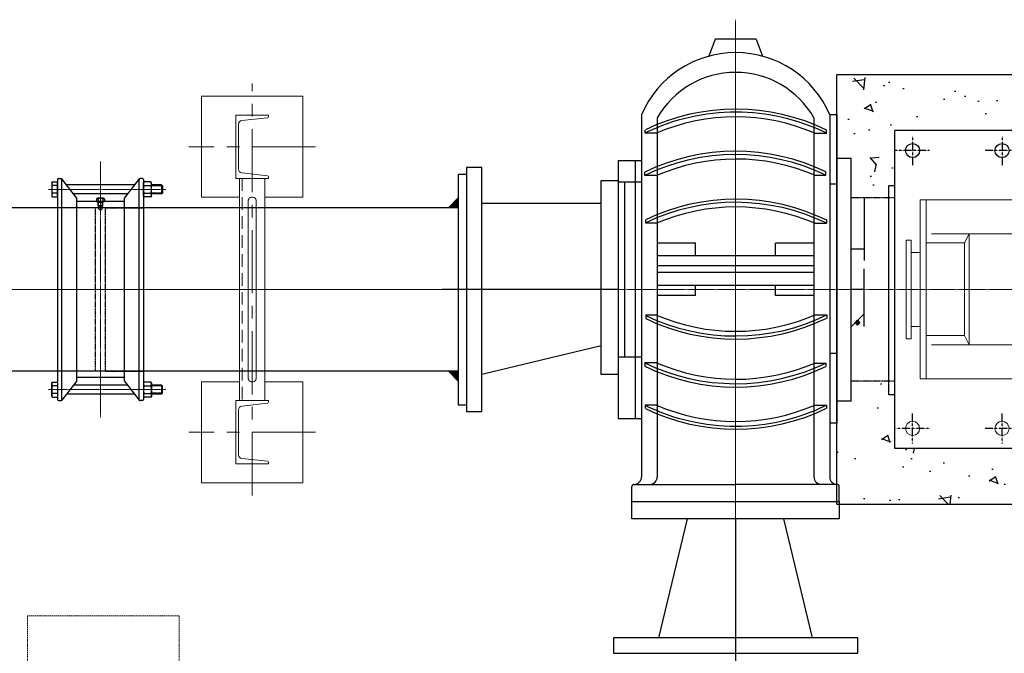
# Model space of a CAD drawing. Header units: inches. Extents: x -4968858 to -265257, y -220693 to 1871410.
# Tile 60 of 225: x -2009827 to -2007880, y 982920 to 984175. Entities that reach past the tile are written whole.
import ezdxf

# ---------------------------------------------------------------- set-up
doc = ezdxf.new("R2010")
doc.units = ezdxf.units.IN
doc.header["$MEASUREMENT"] = 0
doc.header["$PDSIZE"] = 0.25
for name, pattern in [('CENTER', [2, 1.25, -0.25, 0.25, -0.25]), ('CENTER2', [1.125, 0.75, -0.125, 0.125, -0.125]), ('CL-1', [1.25, 1, -0.125, 0, -0.125]), ('CONTINOUS', [0]), ('DASHED', [0.75, 0.5, -0.25]), ('HIDDEN', [0.375, 0.25, -0.125]), ('PHANTOM', [2.5, 1.25, -0.25, 0.25, -0.25, 0.25, -0.25])]:
    doc.linetypes.add(name, pattern=pattern)
for name, color, linetype, lineweight in [('01_Dimension', 12, 'Continuous', 13), ('01_Pipe Support', 31, 'Continuous', 13), ('CABLE TRENCH', 254, 'DASHED', 0), ('CEN', 120, 'CENTER', 13), ('CENTER', 1, 'CL-1', 13)]:
    doc.layers.add(name, color=color, linetype=linetype, lineweight=lineweight)
for name, color, linetype in [('1', 1, 'Continuous'), ('12.BASLPIPE', 96, 'Continuous'), ('2', 1, 'Continuous'), ('DIM', 2, 'Continuous'), ('ext', 4, 'PHANTOM'), ('HID', 7, 'HIDDEN'), ('MOTOR', 62, 'Continuous'), ('PUMP', 4, 'Continuous')]:
    doc.layers.add(name, color=color, linetype=linetype)

# ---------------------------------------------------------------- blocks, each defined once
blk = doc.blocks.new('300NB_PS_MB5506-D')
at = {"layer": 'CEN'}
for p, q in [((0, 253.7222817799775), (0, -253.7222817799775)), ((-128.971876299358, 198.179700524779), (103.1148502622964, 198.179700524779)), ((-128.9718762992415, -198.179700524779), (103.1148502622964, -198.179700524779))]:
    blk.add_line(p, q, dxfattribs=at)
at = {"layer": 'ext'}
for p, q in [((-122.3846580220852, 205.3158536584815), (-100.9191108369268, 205.3158536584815)), ((-120.7378534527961, 189.3967428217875), (-120.7378534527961, 206.9626582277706)), ((-122.3846580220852, 191.0435473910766), (-100.9191108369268, 191.0435473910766)), ((-122.3846580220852, -191.0435473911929), (-100.9191108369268, -191.0435473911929)), ((-120.7378534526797, -206.962658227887), (-120.7378534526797, -189.3967428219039)), ((-122.3846580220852, -205.3158536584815), (-100.9191108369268, -205.3158536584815))]:
    blk.add_line(p, q, dxfattribs=at)
at = {"layer": 'HID'}
for p, q in [((-10.00000000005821, 161.9499999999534), (-85, 161.9499999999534)), ((-10.00000000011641, 161.9499999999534), (-9.999999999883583, -161.9499999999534)), ((9.999999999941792, 161.9499999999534), (85, 161.9499999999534)), ((10, 161.9499999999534), (10, -161.9499999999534)), ((-9.999999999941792, -161.9499999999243), (-85, -161.9499999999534)), ((9.999999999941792, -161.9499999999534), (85, -161.9499999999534))]:
    blk.add_line(p, q, dxfattribs=at)
at = {"layer": 'PUMP'}
for p, q in [((-85, -217.8042605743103), (-85.00000000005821, 217.8042605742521)), ((-82.80426057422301, 219.9999999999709), (-78.41278172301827, 219.9999999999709)), ((-76.21704229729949, 218.4812629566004), (-76.21704229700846, -217.8042605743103)), ((76.21704229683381, 218.4812629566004), (76.21704229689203, -217.8042605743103)), ((82.80426057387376, 219.9999999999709), (78.41278172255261, 219.9999999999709)), ((85, -217.8042605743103), (84.99999999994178, 217.8042605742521)), ((-122.3846580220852, 205.3158536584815), (-120.7378534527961, 206.9626582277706)), ((-122.3846580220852, 205.3158536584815), (-122.3846580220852, 191.0435473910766)), ((-120.7378534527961, 206.9626582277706), (-100.9191108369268, 206.9626582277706)), ((-100.9191108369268, 211.0906483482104), (-99.7659514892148, 213.0879789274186)), ((-100.9191108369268, 185.2687527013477), (-100.9191108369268, 211.0906483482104)), ((-99.7659514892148, 213.0879789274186), (-86.15315934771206, 213.0879789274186)), ((-86.15315934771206, 205.6338397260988), (-99.7659514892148, 205.6338397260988)), ((-85, 211.0906483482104), (-86.15315934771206, 213.0879789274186)), ((-85, 185.2687527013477), (-85, 211.0906483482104)), ((-67.16302695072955, 206.9626582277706), (67.16302695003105, 206.9626582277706)), ((95.37447263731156, 213.0879789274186), (85, 213.0879789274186)), ((85, 183.2714221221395), (85, 213.0879789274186)), ((85, 205.6338397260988), (95.37447263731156, 205.6338397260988)), ((96.52763198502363, 211.0906483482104), (95.37447263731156, 213.0879789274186)), ((96.52763198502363, 211.0906483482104), (96.52763198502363, 185.2687527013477)), ((-120.7378534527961, 189.3967428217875), (-122.3846580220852, 191.0435473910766)), ((-120.7378534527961, 189.3967428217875), (-100.9191108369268, 189.3967428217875)), ((-100.9191108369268, 185.2687527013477), (-99.7659514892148, 183.2714221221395)), ((-86.15315934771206, 190.7255613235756), (-99.7659514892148, 190.7255613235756)), ((-99.7659514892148, 183.2714221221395), (-86.15315934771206, 183.2714221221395)), ((-85, 185.2687527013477), (-86.15315934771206, 183.2714221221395)), ((-53.44073071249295, 189.3967428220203), (53.44073071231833, 189.3967428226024)), ((-46.57456004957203, -180.6073557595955), (-46.57456004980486, 180.6073557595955)), ((85, 190.7255613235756), (95.37447263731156, 190.7255613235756)), ((95.37447263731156, 183.2714221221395), (85, 183.2714221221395)), ((96.52763198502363, 185.2687527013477), (95.37447263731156, 183.2714221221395)), ((-46.57456004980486, 174.0265668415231), (46.57456004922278, 174.0265668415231)), ((-46.57456004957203, -174.0265668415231), (46.57456004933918, -174.0265668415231)), ((7.685087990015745, -174.0265668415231), (-7.685087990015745, -174.0265668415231)), ((-7.685087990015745, -178.9669805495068), (-7.685087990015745, -174.0265668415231)), ((-4.391478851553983, -165.2436091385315), (-4.391478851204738, -174.0265668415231)), ((-4.391478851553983, -165.6553102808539), (-3.979777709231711, -165.2436091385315)), ((-4.391478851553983, -165.6553102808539), (4.391478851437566, -165.6553102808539)), ((-4.391478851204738, -167.9882834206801), (-4.391478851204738, -172.9286971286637)), ((4.391478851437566, -172.9286971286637), (-4.391478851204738, -172.9286971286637)), ((-4.391478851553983, -178.9669805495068), (-4.391478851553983, -174.0265668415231)), ((-3.979777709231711, -165.2436091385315), (3.979777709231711, -165.2436091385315)), ((-3.979777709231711, -165.2436091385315), (-3.979777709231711, -174.0265668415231)), ((-3.293609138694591, -159.7542605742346), (-3.293609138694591, -165.2436091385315)), ((2.195739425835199, -158.6563908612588), (-2.195739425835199, -158.6563908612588)), ((3.293609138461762, -159.7542605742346), (3.293609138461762, -165.2436091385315)), ((3.979777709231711, -165.2436091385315), (3.979777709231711, -174.0265668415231)), ((4.391478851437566, -165.6553102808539), (3.979777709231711, -165.2436091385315)), ((4.391478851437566, -165.2436091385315), (4.391478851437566, -174.0265668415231)), ((4.391478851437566, -167.9882834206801), (4.391478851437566, -172.9286971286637)), ((4.391478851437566, -178.9669805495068), (4.391478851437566, -174.0265668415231)), ((7.685087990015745, -178.9669805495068), (7.685087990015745, -174.0265668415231)), ((-120.7378534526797, -189.3967428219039), (-122.3846580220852, -191.0435473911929)), ((-122.3846580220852, -205.3158536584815), (-122.3846580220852, -191.0435473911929)), ((-120.7378534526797, -189.3967428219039), (-100.9191108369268, -189.3967428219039)), ((-100.9191108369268, -185.2687527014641), (-99.76595148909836, -183.2714221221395)), ((-100.9191108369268, -185.2687527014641), (-100.9191108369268, -211.0906483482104)), ((-99.76595148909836, -183.2714221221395), (-86.15315934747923, -183.2714221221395)), ((-86.15315934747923, -190.7255613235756), (-99.76595148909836, -190.7255613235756)), ((-85, -185.2687527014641), (-86.15315934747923, -183.2714221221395)), ((-85, -185.2687527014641), (-85, -211.0906483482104)), ((-76.59827474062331, -219.040721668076), (-46.57456004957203, -180.6073557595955)), ((-53.44073071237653, -189.3967428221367), (53.44073071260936, -189.3967428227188)), ((-46.57456004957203, -179.406128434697), (-46.57456004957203, -179.6257023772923)), ((-6.036889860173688, -180.6137851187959), (6.038283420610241, -180.6137851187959)), ((46.57456004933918, -179.406128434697), (46.57456004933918, -179.6257023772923)), ((76.21704229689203, -186.1031336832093), (76.21704229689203, -189.3967428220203)), ((95.37447263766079, -183.2714221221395), (85, -183.2714221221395)), ((85, -183.2714221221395), (85, -213.087978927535)), ((85, -190.7255613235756), (95.37447263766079, -190.7255613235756)), ((96.52763198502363, -185.2687527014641), (95.37447263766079, -183.2714221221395)), ((96.52763198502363, -211.0906483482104), (96.52763198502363, -185.2687527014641)), ((-122.3846580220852, -205.3158536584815), (-120.7378534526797, -206.962658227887)), ((-120.7378534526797, -206.962658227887), (-100.9191108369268, -206.962658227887)), ((-100.9191108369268, -211.0906483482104), (-99.76595148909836, -213.087978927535)), ((-86.15315934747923, -205.6338397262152), (-99.76595148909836, -205.6338397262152)), ((-99.76595148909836, -213.087978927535), (-86.15315934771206, -213.087978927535)), ((-85, -211.0906483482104), (-86.15315934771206, -213.087978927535)), ((-67.16302695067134, -206.962658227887), (67.1630269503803, -206.962658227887)), ((85, -205.6338397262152), (95.37447263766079, -205.6338397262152)), ((95.37447263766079, -213.087978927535), (85, -213.087978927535)), ((96.52763198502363, -211.0906483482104), (95.37447263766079, -213.087978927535)), ((-82.8042605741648, -220.0000000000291), (-78.41278172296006, -220.0000000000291)), ((82.8042605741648, -220.0000000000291), (78.41278172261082, -220.0000000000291))]:
    blk.add_line(p, q, dxfattribs=at)
for points in [[(-46.57456004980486, 180.6073557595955), (-76.59827474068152, 219.0407216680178)], [(46.57456004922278, 180.6073557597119), (76.59827473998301, 219.0407216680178)], [(46.57456004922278, 180.6073557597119), (46.57456004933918, -180.6073557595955), (76.59827474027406, -219.040721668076)]]:
    blk.add_lwpolyline(points, dxfattribs=at)
for centre, radius, start, end in [((-82.80426057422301, 217.8042605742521), 2.195739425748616, 90, 180), ((-78.41278172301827, 217.8042605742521), 2.195739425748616, 34.27172577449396, 90), ((78.41278172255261, 217.8042605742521), 2.195739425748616, 90, 145.728274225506), ((82.80426057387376, 217.8042605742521), 2.195739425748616, 0, 90), ((-94.31949200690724, 209.3609093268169), 6.59961883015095, 145.6157525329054, 214.3842474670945), ((-76.25037453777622, 198.179700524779), 24.66873629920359, 162.4120462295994, 197.5879537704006), ((-91.59961883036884, 209.3609093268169), 6.59961883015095, 325.6157525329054, 34.38424746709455), ((-109.6687362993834, 198.179700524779), 24.66873629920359, 342.4120462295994, 17.5879537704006), ((89.92801315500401, 209.3609093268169), 6.59961883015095, 325.6157525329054, 34.38424746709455), ((71.85889568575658, 198.179700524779), 24.66873629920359, 342.4120462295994, 17.5879537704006), ((-94.31949200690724, 186.9984917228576), 6.59961883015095, 145.6157525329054, 214.3842474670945), ((-91.59961883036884, 186.9984917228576), 6.59961883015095, 325.6157525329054, 34.38424746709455), ((89.92801315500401, 186.9984917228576), 6.59961883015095, 325.6157525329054, 34.38424746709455), ((-2.195739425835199, -159.7542605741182), 1.097869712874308, 90, 180), ((2.195739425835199, -159.7542605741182), 1.097869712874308, 0, 90), ((-94.31949200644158, -186.9984917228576), 6.59961883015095, 145.6157525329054, 214.3842474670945), ((-76.2503745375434, -198.179700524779), 24.66873629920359, 162.4120462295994, 197.5879537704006), ((-91.5996188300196, -186.9984917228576), 6.59961883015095, 325.6157525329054, 34.38424746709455), ((-109.668736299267, -198.179700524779), 24.66873629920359, 342.4120462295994, 17.5879537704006), ((-6.038283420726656, -178.9669805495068), 1.646804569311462, 180, 0), ((0, -173.9350776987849), 6.678707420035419, 228.8879095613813, 311.1120904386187), ((6.038283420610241, -178.9669805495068), 1.646804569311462, 180, 0), ((89.92801315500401, -186.9984917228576), 6.59961883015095, 325.6157525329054, 34.38424746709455), ((71.85889568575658, -198.179700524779), 24.66873629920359, 342.4120462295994, 17.5879537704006), ((-94.31949200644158, -209.3609093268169), 6.59961883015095, 145.6157525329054, 214.3842474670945), ((-91.5996188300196, -209.3609093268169), 6.59961883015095, 325.6157525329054, 34.38424746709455), ((89.92801315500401, -209.3609093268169), 6.59961883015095, 325.6157525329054, 34.38424746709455), ((-82.8042605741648, -217.8042605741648), 2.195739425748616, 180, 270), ((-78.41278172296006, -217.8042605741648), 2.195739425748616, 270, 0), ((78.41278172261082, -217.8042605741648), 2.195739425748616, 180, 270), ((82.8042605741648, -217.8042605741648), 2.195739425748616, 270, 0)]:
    blk.add_arc(centre, radius, start, end, dxfattribs=at)
blk = doc.blocks.new('PS_1')
at = {"layer": '01_Pipe Support', "color": 1, "linetype": 'CENTER', "ltscale": 100}
for p, q in [((-282.4999999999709, -124.9999999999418), (-282.5000000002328, 125.0000000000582)), ((282.4999999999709, -124.9999999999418), (282.5000000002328, 125.0000000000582)), ((-407.5, -5.820766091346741e-11), (407.5, 5.820766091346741e-11))]:
    blk.add_line(p, q, dxfattribs=at)
at = {"layer": '01_Pipe Support'}
for p, q in [((220, 25.00000000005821), (-220, 25.00000000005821)), ((-220, 25.00000000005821), (-220, -24.99999999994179)), ((220, 25.00000000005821), (220, -24.99999999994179)), ((174.8725073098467, 7.986218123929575), (-174.872507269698, 7.986218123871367)), ((174.9000236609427, -8.013781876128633), (-174.9000236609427, -8.013781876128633)), ((220, -24.99999999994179), (-220, -24.99999999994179))]:
    blk.add_line(p, q, dxfattribs=at)
at = {"layer": '01_Pipe Support', "linetype": 'HIDDEN', "ltscale": 100}
blk.add_line((220, 20.00000000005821), (-220, 20.00000000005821), dxfattribs=at)
at = {"layer": '01_Pipe Support'}
for points in [[(-182.5, 25.00000000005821), (-182.5, 100.0000000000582), (-382.5, 100.0000000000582), (-382.5, -99.99999999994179), (-182.5, -99.99999999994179), (-182.5, -24.99999999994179)], [(182.5, 25.00000000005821), (182.5, 100.0000000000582), (382.5, 100.0000000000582), (382.5, -99.99999999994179), (182.5, -99.99999999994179), (182.5, -24.99999999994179)]]:
    blk.add_lwpolyline(points, dxfattribs=at)
for points in [[(-345, 32.50000000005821), (-345, -32.49999999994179), (-342.098324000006, -32.49999999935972, 0.3838640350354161), (-339.7114700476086, -30.35086704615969), (-334.3685145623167, 20.4839588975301, -0.3838640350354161), (-326.9095959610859, 27.19999937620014), (-238.0904040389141, 27.20000000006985, -0.3838640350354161), (-230.6314854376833, 20.4839588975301), (-225.2885299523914, -30.35086704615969, 0.3838640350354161), (-222.901675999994, -32.49999999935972), (-220, -32.49999999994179), (-220, 32.50000000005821)], [(345, 32.50000000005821), (345, -32.49999999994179), (342.098324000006, -32.49999999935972, -0.3838640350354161), (339.7114700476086, -30.35086704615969), (334.3685145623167, 20.4839588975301, 0.3838640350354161), (326.9095959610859, 27.19999937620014), (238.0904040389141, 27.20000000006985, 0.3838640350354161), (230.6314854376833, 20.4839588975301), (225.2885299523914, -30.35086704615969, -0.3838640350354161), (222.901675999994, -32.49999999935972), (220, -32.49999999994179), (220, 32.50000000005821)]]:
    blk.add_lwpolyline(points, format="xyb", close=True, dxfattribs=at)
for centre, start, end in [((-174.9000236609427, -0.01375821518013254), 89.80292857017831, 270), ((174.9000236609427, -0.01375821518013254), 270, 90.19707142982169)]:
    blk.add_arc(centre, 8.000023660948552, start, end, dxfattribs=at)
blk = doc.blocks.new('EFGF')
for p, q in [((31464.6250152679, 7388.953241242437), (31440.94716664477, 7388.953241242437)), ((31441.05255834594, 7388.953241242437), (31441.05255834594, 7395.019258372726)), ((31776.49395797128, 7388.953241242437), (31800.17180659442, 7388.953241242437)), ((31800.06641489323, 7388.953241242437), (31800.06641489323, 7395.019258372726)), ((31442.59020938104, 7305.702005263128), (31442.59020938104, 7312.359268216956)), ((31442.59020938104, 7305.702005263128), (31442.59020938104, 7312.359268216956)), ((31464.6250152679, 7305.702005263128), (31442.59020938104, 7305.702005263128)), ((31777.36313757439, 7305.157299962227), (31800.78484070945, 7305.157299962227)), ((31800.78484070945, 7305.157299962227), (31800.78484070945, 7311.814562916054)), ((31440.94119545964, 7210.538694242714), (31440.94119545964, 7216.550463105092)), ((31464.6250152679, 7210.538694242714), (31440.94119545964, 7210.538694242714)), ((31777.36313757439, 7210.651106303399), (31798.89692739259, 7210.651106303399)), ((31798.89692739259, 7210.651106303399), (31798.89692739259, 7217.715583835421)), ((31464.6250152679, 7029.095838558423), (31440.94119545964, 7029.095838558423)), ((31440.94119545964, 7029.095838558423), (31440.94119545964, 7023.084069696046)), ((31777.36313757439, 7028.983426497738), (31798.89692739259, 7028.983426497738)), ((31798.89692739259, 7028.983426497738), (31798.89692739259, 7021.918948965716)), ((31464.6250152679, 6933.932527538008), (31442.59020938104, 6933.932527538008)), ((31442.59020938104, 6933.932527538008), (31442.59020938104, 6927.275264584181)), ((31442.59020938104, 6933.932527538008), (31442.59020938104, 6927.275264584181)), ((31777.36313757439, 6934.477232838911), (31800.78484070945, 6934.477232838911)), ((31800.78484070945, 6934.477232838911), (31800.78484070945, 6927.819969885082)), ((31776.49395797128, 6850.681291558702), (31800.17180659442, 6850.681291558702)), ((31800.06641489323, 6850.681291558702), (31800.06641489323, 6844.615274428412))]:
    blk.add_line(p, q)
at = {"layer": 'PUMP'}
for centre, radius, start, end in [((31621.12445336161, 7025.219465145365), 411.312259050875, 64.27845985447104, 115.9635016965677), ((31621.12445336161, 7019.207696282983), 411.2634865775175, 64.20815425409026, 115.9668104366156), ((31621.12445336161, 7026.29178774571), 394.9878529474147, 66.69952375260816, 113.3416655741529), ((31621.12445336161, 6941.814671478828), 411.312259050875, 64.1002389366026, 115.725502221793), ((31621.12445336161, 6935.157408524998), 411.312259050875, 64.1002389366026, 115.725502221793), ((31620.36232135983, 6942.712617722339), 394.9878529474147, 66.57909955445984, 113.2213131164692), ((31621.12445336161, 6846.804918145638), 411.312259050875, 64.3922289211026, 115.9807572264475), ((31621.12445336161, 6840.793149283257), 411.312259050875, 64.3922289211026, 115.9807572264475), ((31621.12445336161, 6847.877240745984), 394.9878529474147, 66.69952375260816, 113.3416655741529), ((31621.12445336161, 7398.841383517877), 411.312259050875, 244.0192427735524, 295.6077710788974), ((31621.12445336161, 7392.829614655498), 411.312259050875, 244.0192427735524, 295.6077710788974), ((31621.12445336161, 7391.757292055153), 394.9878529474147, 246.6583344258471, 293.3004762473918), ((31621.12445336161, 7304.477124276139), 411.312259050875, 244.274497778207, 295.8997610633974), ((31620.36232135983, 7296.921915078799), 394.9878529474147, 246.7786868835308, 293.4209004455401), ((31621.12445336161, 7297.819861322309), 411.312259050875, 244.274497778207, 295.8997610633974), ((31621.12445336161, 7220.426836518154), 411.2634865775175, 244.0331895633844, 295.7918457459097), ((31621.12445336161, 7214.415067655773), 411.312259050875, 244.0364983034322, 295.721540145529), ((31621.12445336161, 7213.342745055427), 394.9878529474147, 246.6583344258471, 293.3004762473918)]:
    blk.add_arc(centre, radius, start, end, dxfattribs=at)
blk = doc.blocks.new('150 510-TV-BT-LH')
at = {"color": 1, "linetype": 'CENTER', "lineweight": 9}
for p, q in [((32487.95484875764, 1439.751058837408), (32487.95484875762, 451.9663689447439)), ((32255.18068298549, 905.6649155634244), (33646.67384995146, 905.6649155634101))]:
    blk.add_line(p, q, dxfattribs=at)
for p, q in [((32447.39339999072, 1400.937911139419), (32434.89385830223, 1367.503974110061)), ((32528.51629752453, 1400.937911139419), (32541.01583921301, 1367.503974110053)), ((32644.45428685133, 1215.07388598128), (32668.13213547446, 1215.07388598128)), ((32668.0267437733, 1215.07388598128), (32668.0267437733, 1221.13990311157)), ((33402.95484875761, 1220.664915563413), (32802.95484875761, 1220.664915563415)), ((32802.95484875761, 590.6649155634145), (32802.95484875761, 1220.664915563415)), ((32255.95484875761, 1161.16228938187), (32301.85484875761, 1161.162289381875)), ((32802.95484875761, 1110.83291449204), (32790.78036564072, 1110.83291449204)), ((33570.30250382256, 945.6649155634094), (33570.30250382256, 905.6649155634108)), ((33573.95484875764, 942.0125706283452), (33570.30250382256, 945.6649155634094)), ((33573.95484875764, 942.0125706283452), (33573.95484875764, 905.6649155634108)), ((33570.30250382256, 865.6649155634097), (33570.30250382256, 905.6649155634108)), ((33573.95484875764, 869.3172604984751), (33573.95484875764, 905.6649155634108)), ((33366.95484875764, 858.2447006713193), (33368.95484875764, 858.2447006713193)), ((33573.95484875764, 869.3172604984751), (33570.30250382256, 865.6649155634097)), ((32255.95484875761, 650.1675417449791), (32301.85484875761, 650.1675417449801)), ((33402.95484875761, 590.6649155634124), (32802.95484875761, 590.6649155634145)), ((32282.95484875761, 485.9379111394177), (32282.95484875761, 515.9275950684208)), ((32689.05484875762, 519.8275950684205), (32487.95484875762, 519.8275950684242))]:
    blk.add_line(p, q)
at = {"color": 0}
for p, q in [((32528.51629752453, 1400.937911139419), (32447.39339999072, 1400.937911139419)), ((33402.95484875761, 945.6649155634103), (33402.95484875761, 1220.664915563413)), ((32289.79520215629, 650.1675417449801), (32289.79520215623, 1161.162289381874)), ((33402.95484875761, 590.6649155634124), (33402.95484875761, 865.6649155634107)), ((32716.16924568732, 684.7860626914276), (32688.8027573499, 684.7860626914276))]:
    blk.add_line(p, q, dxfattribs=at)
at = {"linetype": 'HIDDEN'}
for p, q in [((32802.95484875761, 1087.195104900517), (32716.16924568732, 1087.195104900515)), ((32802.95484875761, 724.1347262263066), (32716.16924568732, 724.1347262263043))]:
    blk.add_line(p, q, dxfattribs=at)
for centre, radius, start, end in [((32487.95484875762, 1172.254401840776), 202.3310756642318, 23.10611479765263, 156.8938852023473), ((32487.95484875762, 1156.832689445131), 178.6467638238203, 29.81515572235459, 150.1848442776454)]:
    blk.add_arc(centre, radius, start, end)
at = {"layer": '1', "linetype": 'CENTER2', "ltscale": 0.5}
for p, q in [((32837.95484875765, 1210.164054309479), (32837.95484875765, 1151.165776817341)), ((33014.95484875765, 1210.164054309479), (33014.95484875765, 1151.165776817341)), ((33191.95484875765, 1210.164054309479), (33191.95484875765, 1151.165776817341)), ((33368.95484875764, 1212.183092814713), (33368.95484875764, 1153.184815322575)), ((32871.63289927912, 1180.66491556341), (32804.27679823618, 1180.66491556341)), ((33048.70427562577, 1180.66491556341), (32981.34817458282, 1180.66491556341)), ((33225.70427562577, 1180.66491556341), (33158.34817458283, 1180.66491556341)), ((33402.70427562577, 1182.683954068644), (33335.34817458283, 1182.683954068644)), ((32837.95484875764, 601.1657768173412), (32837.95484875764, 660.1640543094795)), ((33014.95484875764, 601.1657768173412), (33014.95484875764, 660.1640543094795)), ((33191.95484875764, 601.1657768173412), (33191.95484875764, 660.1640543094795)), ((33368.95484875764, 599.1467383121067), (33368.95484875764, 658.1450158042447)), ((32871.70427562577, 630.6649155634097), (32804.34817458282, 630.6649155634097)), ((33048.70427562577, 630.6649155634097), (32981.34817458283, 630.6649155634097)), ((33225.70427562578, 630.6649155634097), (33158.34817458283, 630.6649155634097)), ((33402.63289927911, 628.6458770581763), (33335.27679823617, 628.6458770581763))]:
    blk.add_line(p, q, dxfattribs=at)
at = {"layer": '2', "lineweight": 13}
for p, q in [((32852.81036088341, 1083.438185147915), (32852.81036088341, 905.6649155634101)), ((33320.87278848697, 1083.438185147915), (32852.81036088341, 1083.438185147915)), ((32864.87798487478, 1083.438185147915), (32864.87798487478, 906.8497290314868)), ((33311.19482540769, 1082.253371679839), (33311.19482540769, 905.6649155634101)), ((33320.87278848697, 1082.253371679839), (33320.87278848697, 905.6649155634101)), ((32875.16580494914, 1016.032422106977), (33181.98912870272, 1016.032422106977)), ((32940.35978019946, 997.770697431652), (32950.09936669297, 1016.032422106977)), ((32950.09936669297, 1016.032422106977), (32950.09936669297, 906.8497290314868)), ((33181.98912870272, 1016.032422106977), (33181.98912870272, 906.8497290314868)), ((33181.98912870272, 1016.032422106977), (33191.72871519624, 997.770697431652)), ((32835.00696459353, 1003.060780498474), (32825.26737810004, 1003.060780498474)), ((32825.26737810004, 1003.060780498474), (32825.26737810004, 905.6649155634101)), ((32825.26737810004, 1003.060780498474), (32835.00696459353, 1003.060780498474)), ((32835.00696459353, 1003.060780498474), (32835.00696459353, 905.6649155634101)), ((32864.87798487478, 997.770697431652), (32940.35978019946, 997.770697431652)), ((32940.35978019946, 997.770697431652), (32940.35978019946, 906.8497290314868)), ((33191.72871519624, 997.770697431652), (33191.72871519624, 906.8497290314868)), ((33191.72871519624, 996.5858839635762), (33311.19482540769, 996.5858839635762)), ((32852.81036088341, 978.7118142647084), (32835.00696459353, 978.7118142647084)), ((33336.52224246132, 981.0311858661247), (33336.52224246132, 909.1691006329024)), ((33336.52224246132, 951.1617551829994), (33366.95484875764, 951.1617551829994)), ((33366.95484875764, 951.1617551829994), (33366.95484875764, 858.2447006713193)), ((32825.26737810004, 808.2690506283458), (32825.26737810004, 905.6649155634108)), ((32835.00696459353, 808.2690506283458), (32835.00696459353, 905.6649155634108)), ((32852.81036088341, 729.0764594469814), (32852.81036088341, 905.6649155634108)), ((32864.87798487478, 729.0764594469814), (32864.87798487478, 905.6649155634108)), ((32940.35978019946, 814.7439471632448), (32940.35978019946, 905.6649155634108)), ((32950.09936669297, 796.4822224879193), (32950.09936669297, 905.6649155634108)), ((33181.98912870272, 796.4822224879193), (33181.98912870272, 905.6649155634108)), ((33191.72871519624, 814.7439471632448), (33191.72871519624, 905.6649155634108)), ((33311.19482540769, 729.0764594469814), (33311.19482540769, 905.6649155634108)), ((33320.87278848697, 729.0764594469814), (33320.87278848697, 905.6649155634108)), ((33336.52224246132, 858.2447006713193), (33366.95484875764, 858.2447006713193)), ((32852.81036088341, 832.6180168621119), (32835.00696459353, 832.6180168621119)), ((33336.52224246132, 834.9373884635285), (33320.87278848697, 825.9021719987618)), ((32825.26737810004, 808.2690506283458), (32835.00696459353, 808.2690506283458)), ((32835.00696459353, 808.2690506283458), (32825.26737810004, 808.2690506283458)), ((32864.87798487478, 814.7439471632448), (32940.35978019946, 814.7439471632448)), ((32940.35978019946, 814.7439471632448), (32950.09936669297, 796.4822224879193)), ((33181.98912870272, 796.4822224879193), (33191.72871519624, 814.7439471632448)), ((33191.72871519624, 814.7439471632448), (33311.19482540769, 814.7439471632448)), ((32875.16580494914, 796.4822224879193), (33181.98912870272, 796.4822224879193)), ((33320.87278848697, 729.0764594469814), (32852.81036088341, 729.0764594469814))]:
    blk.add_line(p, q, dxfattribs=at)
at = {"layer": '2'}
for p, q in [((33336.52224246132, 981.0311858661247), (33320.87278848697, 993.8418894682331)), ((33336.52224246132, 834.9373884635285), (33336.52224246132, 907.9842871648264))]:
    blk.add_line(p, q, dxfattribs=at)
for centre in [(32837.95484875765, 1180.66491556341), (33014.95484875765, 1180.66491556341), (33191.95484875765, 1180.66491556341), (33368.95484875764, 1182.683954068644)]:
    blk.add_circle(centre, 14, dxfattribs=at)
at = {"layer": '2', "lineweight": 13}
for centre in [(32837.95484875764, 630.6649155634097), (33014.95484875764, 630.6649155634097), (33191.95484875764, 630.6649155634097), (33368.88347241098, 628.6458770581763)]:
    blk.add_circle(centre, 14, dxfattribs=at)
at = {"layer": '2', "color": 6, "linetype": 'HIDDEN'}
for p in [(33358.70775848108, 906.849729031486), (33358.70775848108, 906.849729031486), (33358.70775848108, 905.6649155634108), (33358.70775848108, 905.6649155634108), (33374.54511807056, 906.849729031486), (33374.54511807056, 905.6649155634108)]:
    blk.add_point(p, dxfattribs=at)
at = {"layer": 'CENTER', "linetype": 'CENTER2', "lineweight": 9}
blk.add_line((32487.95484875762, 451.9663689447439), (32487.95484875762, 1435.789893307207), dxfattribs=at)
at = {"layer": 'DIM'}
for p, q in [((32733.82984875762, 839.9379111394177), (32724.07984875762, 839.9379111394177)), ((32728.95484875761, 844.8129111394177), (32728.95484875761, 835.0629111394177))]:
    blk.add_line(p, q, dxfattribs=at)
blk.add_lwpolyline([(32724.07984875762, 839.9379111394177), (32728.95484875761, 844.8129111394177), (32733.82984875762, 839.9379111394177), (32728.95484875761, 835.0629111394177)], close=True, dxfattribs=at)
at = {"layer": 'MOTOR'}
for p, q in [((33366.95484875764, 945.6649155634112), (33570.30250382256, 945.6649155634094)), ((33366.95484875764, 865.6649155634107), (33570.30250382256, 865.6649155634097))]:
    blk.add_line(p, q, dxfattribs=at)
at = {"layer": 'PUMP'}
for p, q in [((32301.85484875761, 1251.656254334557), (32301.85484875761, 534.8275950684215)), ((32688.8027573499, 1251.656254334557), (32674.05484875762, 1251.656254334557)), ((32674.05484875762, 1251.656254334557), (32674.05484875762, 534.8275950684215)), ((32688.8027573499, 640.9869450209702), (32688.8027573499, 1251.656254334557)), ((32332.95484875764, 1245.656482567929), (32332.95484875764, 534.8275950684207)), ((32642.95484875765, 1245.656482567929), (32642.95484875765, 534.8275950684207)), ((32255.95484875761, 1161.16228938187), (32255.95484875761, 650.1675417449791)), ((32688.8027573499, 1165.401453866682), (32716.16924568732, 1165.401453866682)), ((32716.16924568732, 684.7860626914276), (32716.16924568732, 1165.401453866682)), ((32255.95484875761, 1118.802595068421), (32301.85484875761, 1118.802595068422)), ((32268.07097683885, 1118.802595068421), (32268.07097683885, 772.3525950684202)), ((32688.8027573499, 1113.948709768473), (32674.05484875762, 1113.948709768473)), ((32790.78036564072, 696.9004885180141), (32790.78036564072, 1110.83291449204)), ((32741.95492389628, 1087.195104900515), (32741.95492389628, 963.2077784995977)), ((32408.82070849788, 997.5775950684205), (32332.95484875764, 997.5775950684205)), ((32408.82070849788, 997.5775950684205), (32332.95484875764, 997.5775950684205)), ((32408.82070849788, 972.9074492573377), (32408.82070849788, 997.5775950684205)), ((32408.82070849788, 972.9074492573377), (32408.82070849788, 997.5775950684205)), ((32567.08898901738, 972.9074492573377), (32567.08898901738, 997.5775950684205)), ((32642.95484875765, 997.5775950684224), (32567.08898901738, 997.5775950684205)), ((32642.95484875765, 997.5775950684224), (32567.08898901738, 997.5775950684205)), ((32567.08898901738, 972.9074492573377), (32567.08898901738, 997.5775950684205)), ((32716.16924568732, 986.1666993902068), (32741.95492389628, 986.1666993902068)), ((32332.95484875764, 972.9074492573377), (32642.95484875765, 972.9074492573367)), ((32332.95484875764, 972.9074492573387), (32642.95484875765, 972.9074492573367)), ((32642.95484875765, 952.7982272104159), (32332.95484875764, 952.798227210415)), ((32642.95484875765, 939.0775950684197), (32332.95484875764, 939.0775950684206)), ((32741.95492389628, 832.5322317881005), (32741.95492389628, 946.321599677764)), ((33366.95484875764, 858.2447006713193), (33366.95484875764, 951.1617551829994)), ((32332.95484875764, 914.4074492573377), (32642.95484875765, 914.4074492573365)), ((32332.95484875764, 914.4074492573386), (32642.95484875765, 914.4074492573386)), ((32408.82070849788, 893.5775950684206), (32408.82070849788, 914.4074492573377)), ((32408.82070849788, 893.5775950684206), (32408.82070849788, 914.4074492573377)), ((32567.08898901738, 893.5775950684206), (32567.08898901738, 914.4074492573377)), ((32567.08898901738, 893.5775950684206), (32567.08898901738, 914.4074492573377)), ((32716.16924568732, 906.476499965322), (32741.95492389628, 906.476499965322)), ((32403.45484875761, 893.5775950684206), (32332.95484875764, 893.5775950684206)), ((32408.82070849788, 893.5775950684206), (32332.95484875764, 893.5775950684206)), ((32642.95484875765, 893.5775950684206), (32567.08898901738, 893.5775950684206)), ((32642.95484875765, 893.5775950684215), (32567.08898901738, 893.5775950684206)), ((32741.95492389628, 857.8129862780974), (32716.16924568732, 832.0273080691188)), ((32255.95484875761, 772.3525950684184), (32301.85484875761, 772.3525950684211)), ((32688.8027573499, 778.6944895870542), (32674.05484875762, 778.6944895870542)), ((32802.95484875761, 696.9004885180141), (32790.78036564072, 696.9004885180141)), ((32688.8027573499, 640.9869450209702), (32674.05484875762, 640.9869450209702)), ((32286.85484875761, 519.8275950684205), (32487.95484875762, 519.8275950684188)), ((32692.95484875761, 485.9379111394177), (32692.95484875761, 515.9275950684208)), ((32282.95484875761, 485.9379111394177), (32692.95484875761, 485.9379111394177))]:
    blk.add_line(p, q, dxfattribs=at)
for centre, radius, start, end in [((32286.85484875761, 534.8275950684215), 15, 270, 0), ((32317.95484875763, 534.8275950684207), 15, 270, 0), ((32657.95484875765, 534.8275950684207), 15, 180, 270), ((32689.05484875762, 534.8275950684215), 15, 180, 270), ((32286.85484875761, 515.9275950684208), 3.9, 90, 180), ((32689.05484875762, 515.9275950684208), 3.9, 0, 90)]:
    blk.add_arc(centre, radius, start, end, dxfattribs=at)
at = {"extrusion": (0, 0, -1), "xscale": -1, "zscale": -1, "rotation": 180}
blk.add_blockref('EFGF', (-64109.07930211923, 8065.755177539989), dxfattribs=at)
blk = doc.blocks.new('Kothagudem_2nd Stage Slurry Pump')
h = blk.add_hatch()
h.set_pattern_fill('AR-CONC', color=256, angle=89.99999999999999, style=0)
h.set_pattern_definition([(219.9999999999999, (1.164153e-10, -187.6994503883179), (15.93908553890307, -182.184668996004), [19.05, -209.55]), (275, (1.164153e-10, -187.6994503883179), (-191.05664288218, 35.242825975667), [15.24, -167.64]), (169.5489999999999, (1.328250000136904, -202.8814503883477), (-175.1166878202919, -146.9425016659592), [16.18999999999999, -178.0899999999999]), (223.8158, (-50.79999999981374, -187.6994503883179), (42.04232793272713, -271.0790408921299), [28.575, -314.3249999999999]), (173.3643999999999, (-47.29649999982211, -210.2893503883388), (-247.4255558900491, -237.4042344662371), [24.28499999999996, -267.1349999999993]), (278.816, (-50.79999999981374, -187.6994503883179), (-247.4251178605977, -237.4046058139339), [22.86, -251.46]), (249, (-38.09999999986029, -213.0994503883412), (102.2655185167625, -151.6148798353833), [19.04999999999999, -209.5499999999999]), (304, (-38.09999999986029, -213.0994503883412), (-184.1879661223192, -61.80202834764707), [15.24, -167.6399999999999]), (198.5485999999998, (-29.57789999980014, -225.7339503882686), (-81.92285771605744, -213.4164907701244), [16.18999999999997, -178.0899999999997]), (232.5, (1.164153e-10, -187.6994503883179), (-84.55503887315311, -3.08860325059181), [0, -165.608, 0, -170.1799999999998, 0, -168.2749999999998]), (262.5, (1.164153e-10, -187.6994503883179), (-100.1805748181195, -66.81966251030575), [0, -97.02799999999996, 0, -161.798, 0, -64.13499999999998]), (302.5, (1.164153e-10, -131.0574503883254), (5.72874399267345, -135.5905951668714), [0, -63.49999999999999, 0, -198.12, 0, -262.8899999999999]), (312.5, (1.164153e-10, -105.6574503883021), (-25.42649103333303, -148.129181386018), [0, -82.54999999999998, 0, -131.572, 0, -186.69])])
edge = h.paths.add_edge_path()
edge.add_line((-2932.999999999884, -1779.699450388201), (-2932.999999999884, -1003.690015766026))
edge.add_line((-2932.999999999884, -1003.690015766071), (-2927.727004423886, -1003.689191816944))
edge.add_line((-2927.727004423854, -1003.689191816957), (-2927.727004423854, -1003.699450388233))
edge.add_line((-2927.727004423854, -1003.699450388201), (-2897.737320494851, -1003.699450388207))
edge.add_arc((-2897.737320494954, -999.7994503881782), 3.899999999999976, 269.9999999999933, 360)
edge.add_arc((-2877.538598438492, -1104.507480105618), 105.9689569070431, 86.84195735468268, 98.8475879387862, ccw=False)
edge.add_line((-2871.700732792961, -998.6994503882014), (-2804.856511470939, -998.6994503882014))
edge.add_line((-2804.856511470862, -998.6994503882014), (-2772.677970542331, -999.5473589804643))
edge.add_line((-2772.67797054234, -999.5473589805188), (-2728.878852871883, -999.5473589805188))
edge.add_line((-2728.878852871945, -999.5473589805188), (-2728.878852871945, -1026.913847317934))
edge.add_line((-2728.878852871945, -1026.913847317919), (-2689.53018933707, -1026.913847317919))
edge.add_line((-2689.530189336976, -1026.913847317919), (-2689.530189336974, -1101.524967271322))
edge.add_line((-2689.530189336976, -1101.524967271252), (-2716.764427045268, -1101.524967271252))
edge.add_line((-2716.76442704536, -1101.524967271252), (-2716.76442704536, -1113.699450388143))
edge.add_line((-2716.76442704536, -1113.699450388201), (-2822.999999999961, -1113.699450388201))
edge.add_line((-2822.999999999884, -1113.699450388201), (-2822.999999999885, -1713.699450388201))
edge.add_line((-2822.999999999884, -1713.699450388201), (-2732.999999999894, -1713.699450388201))
edge.add_line((-2732.999999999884, -1713.699450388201), (-2732.999999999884, -1737.69945038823))
edge.add_line((-2732.999999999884, -1737.699450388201), (-2811.999999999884, -1737.699450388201))
edge.add_line((-2811.999999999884, -1737.699450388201), (-2811.999999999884, -1744.699450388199))
edge.add_line((-2811.999999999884, -1744.699450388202), (-2784.999999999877, -1753.996295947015))
edge.add_line((-2784.999999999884, -1753.996295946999), (-2784.999999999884, -1757.402604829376))
edge.add_line((-2784.999999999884, -1757.402604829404), (-2811.999999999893, -1766.699450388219))
edge.add_line((-2811.999999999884, -1766.699450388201), (-2811.999999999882, -1770.699450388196))
edge.add_line((-2811.999999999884, -1770.699450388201), (-2785.862102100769, -1779.699450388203))
edge.add_line((-2785.862102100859, -1779.699450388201), (-2932.999999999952, -1779.699450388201))
h.paths.add_polyline_path([(-2230.137897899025, -1779.699450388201), (-2203.999999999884, -1770.699450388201), (-2203.999999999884, -1766.699450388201), (-2230.999999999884, -1757.402604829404), (-2230.999999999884, -1753.996295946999), (-2203.999999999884, -1744.699450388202), (-2203.999999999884, -1737.699450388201), (-2292.999999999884, -1737.699450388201), (-2292.999999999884, -1713.699450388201), (-2192.999999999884, -1713.699450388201), (-2192.999999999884, -1113.699450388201), (-2302.832001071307, -1113.699450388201), (-2302.832001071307, -1101.524967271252), (-2326.469810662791, -1101.524967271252), (-2326.469810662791, -1026.913847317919), (-2248.263461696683, -1026.913847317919), (-2248.263461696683, -999.5473589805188), (-2162.008661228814, -999.5473589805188), (-2082.999999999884, -998.6994503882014), (-2082.999999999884, -1779.699450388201)])
for p, q in [((-2266.499999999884, -266.6994503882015), (-2749.499999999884, -266.6994503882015)), ((-2749.499999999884, -266.6994503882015), (-2749.499999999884, -296.6994503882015)), ((-2266.499999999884, -296.6994503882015), (-2266.499999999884, -266.6994503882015)), ((-2749.499999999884, -296.6994503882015), (-2266.499999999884, -296.6994503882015)), ((-2675.813043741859, -296.6994503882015), (-2618.954666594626, -532.8097664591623)), ((-2337.500073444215, -532.8097664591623), (-2337.500073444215, -296.6994503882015)), ((-3197.727004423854, -557.1944873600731), (-3227.727004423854, -557.1944873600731)), ((-3227.727004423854, -557.1944873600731), (-3227.727004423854, -1040.194487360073)), ((-3197.727004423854, -1040.194487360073), (-3197.727004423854, -557.1944873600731)), ((-3197.727004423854, -646.6132924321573), (-2961.616688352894, -703.471669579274)), ((-3197.727004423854, -950.786273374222), (-2961.616688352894, -893.9278962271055)), ((-2932.999999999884, -1003.690015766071), (-2932.999999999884, -1779.699450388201)), ((-2893.837320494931, -998.6994503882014), (-2772.67797054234, -998.6994503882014)), ((-2162.008661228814, -998.6994503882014), (-2082.999999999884, -998.6994503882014)), ((-2082.999999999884, -1779.699450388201), (-2082.999999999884, -998.6994503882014)), ((-3227.727004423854, -1040.194487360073), (-3197.727004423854, -1040.194487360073))]:
    blk.add_line(p, q)
for points in [[(-2676.505295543, -532.8097664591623), (-2292.420601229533, -532.8097664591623), (-2292.415305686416, -566.6994503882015), (-2676.499999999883, -566.6994503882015)], [(-2961.616688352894, -1003.694487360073), (-2961.616688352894, -593.7050784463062), (-2927.727004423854, -593.6997829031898), (-2927.727004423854, -1003.68919181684)]]:
    blk.add_lwpolyline(points, close=True)
at = {"layer": '1', "ltscale": 0.5}
for p, q in [((-2507.999999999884, -566.6994503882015), (-2507.999999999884, -218.2898270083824)), ((-2961.698546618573, -798.6994503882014), (-3349.758564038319, -798.6994503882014))]:
    blk.add_line(p, q, dxfattribs=at)
at = {"layer": '2'}
for p, q in [((-2932.999999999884, -998.6994503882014), (-2932.999999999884, -1003.690015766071)), ((-2932.999999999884, -998.6994503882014), (-2893.837320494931, -998.6994503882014)), ((-2772.67797054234, -998.6994503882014), (-2162.008661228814, -998.6994503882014))]:
    blk.add_line(p, q, dxfattribs=at)
at = {"rotation": 270}
blk.add_blockref('150 510-TV-BT-LH', (-3413.664915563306, 31689.25539836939), dxfattribs=at)
blk = doc.blocks.new('A$C3EBB7D44')
at = {"layer": 'CABLE TRENCH', "color": 251, "lineweight": 0, "ltscale": 5}
for p, q in [((21605.25127228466, 7800.143154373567), (21605.25127228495, 12351.27416577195)), ((21605.25127228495, 12351.27416577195), (21905.25127228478, 12351.27416577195)), ((21605.25127228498, 12351.27416577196), (21905.2512722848, 12351.27416577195)), ((21905.25127228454, 7800.143154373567), (21905.25127228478, 12351.27416577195))]:
    blk.add_line(p, q, dxfattribs=at)
blk = doc.blocks.new('A$C1F1B71E3')
for points in [[(61262.93334436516, 24233.73969808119), (61262.93334436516, 24213.73969808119), (61242.93334436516, 24213.73969808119)], [(61262.93334436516, 23869.93969808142), (61262.93334436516, 23889.93969808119), (61242.93334436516, 23889.93969808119)]]:
    blk.add_hatch(color=256).paths.add_polyline_path(points)
for p, q in [((61242.93334436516, 24213.73969808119), (61262.93334436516, 24233.73969808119)), ((61262.93334436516, 24213.73969808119), (61242.93334436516, 24213.73969808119)), ((61262.93334436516, 23889.93969808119), (61242.93334436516, 23889.93969808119)), ((61242.93334436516, 23889.93969808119), (61262.93334436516, 23869.93969808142))]:
    blk.add_line(p, q)
at = {"layer": '12.BASLPIPE'}
for p, q in [((61262.9333443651, 24213.73969808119), (59846.53169752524, 24213.73969808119)), ((61262.93334436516, 23889.93969808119), (59846.53169752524, 23889.93969808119))]:
    blk.add_line(p, q, dxfattribs=at)
blk.add_lwpolyline([(61262.93334436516, 23823.23969808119), (61262.93334436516, 24280.43969808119), (61278.93334766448, 24280.43969808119), (61278.93334766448, 23823.23969808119)], close=True, dxfattribs=at)
at = {"layer": 'CENTER'}
for p, q in [((61810.67106891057, 24140.11114247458), (61810.67106891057, 15627.56553230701)), ((59830.53169422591, 24051.83969808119), (61278.93334766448, 24051.83969808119))]:
    blk.add_line(p, q, dxfattribs=at)
at = {"rotation": 90}
for name, p in [('Kothagudem_2nd Stage Slurry Pump', (61012.23389727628, 26559.83969808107)), ('PS_1', (60854.73252094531, 24051.83969808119))]:
    blk.add_blockref(name, p, dxfattribs=at)
at = {"layer": '01_Dimension', "color": 0}
blk.add_blockref('A$C3EBB7D44', (38804.84993245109, 11054.83969808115), dxfattribs=at)
at = {"layer": '1', "linetype": 'Continuous', "xscale": 0.9996920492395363, "yscale": 0.9996920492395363, "zscale": 0.9996920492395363, "rotation": 180}
blk.add_blockref('300NB_PS_MB5506-D', (60554.7325209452, 24051.83969808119), dxfattribs=at)
blk = doc.blocks.new('AHP BLOCK')
at = {"xscale": 0.001, "yscale": 0.001, "zscale": 0.001}
blk.add_blockref('A$C1F1B71E3', (-166.1154662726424, 61.83926689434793), dxfattribs=at)

msp = doc.modelspace()

# ---------------------------------------------------------------- block references
at = {"color": 1, "linetype": 'CONTINOUS', "lineweight": 15, "xscale": 1000, "yscale": 1000, "zscale": 1000}
msp.add_blockref('AHP BLOCK', (-1904106.497990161, 897749.4631069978), dxfattribs=at)

doc.saveas('drawing.dxf')
